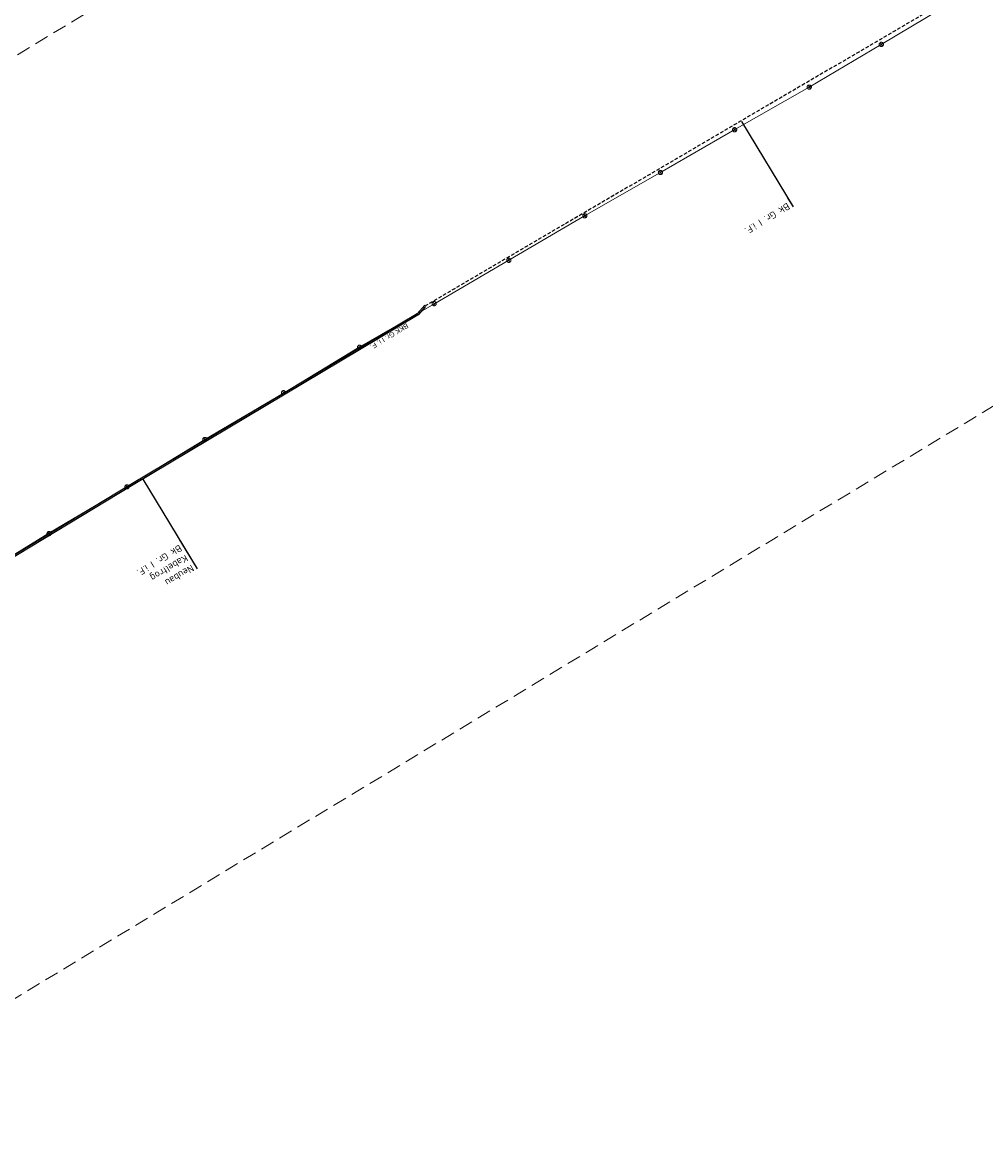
# Model space of a CAD drawing. Header units: metres. Extents: x 3425266 to 3446567, y 5432533 to 5452217.
# Tile 8 of 82: x 3431095 to 3431438, y 5435144 to 5435540. Entities that reach past the tile are written whole.
import ezdxf
from ezdxf import colors
from ezdxf.entities.mleader import LeaderData, LeaderLine
from ezdxf.math import Vec2, Vec3

# ---------------------------------------------------------------- set-up
doc = ezdxf.new("R2010")
doc.units = ezdxf.units.M
doc.header["$MEASUREMENT"] = 0
doc.linetypes.add('DASHED', pattern=[0.75, 0.5, -0.25])
doc.linetypes.add('STRICHLINIEX2', pattern=[1.5, 1, -0.5])
doc.layers.add('B_KTB_Text', color=7, linetype='Continuous', lineweight=18, true_color=0x939393)
doc.layers.add('MC-AL-Blattschnitte_3433', color=30, linetype='STRICHLINIEX2', lineweight=18, plot=False)
for name, color, linetype, lineweight in [('MC-AL_Neubau_Planung-ESTW-Landau-Kabel_ausgeschaltet_TXT', 50, 'Continuous', 25), ('MC_P_Beschriftung_Kabeltrog_TXT', 10, 'Continuous', 25), ('N_KTB', 10, 'Continuous', 25), ('R_KTB', 40, 'Continuous', 18)]:
    doc.layers.add(name, color=color, linetype=linetype, lineweight=lineweight)
doc.layers.add('MC-AL_Verlauf_KTB_Bestandstrog_LIN', color=80, linetype='Continuous')
doc.styles.add('Isocpeur', font='isocpeur.ttf')
doc.styles.add('K_ISOCP', font='k_isocp.shx')

# ---------------------------------------------------------------- blocks, each defined once
blk = doc.blocks.new('_None')

msp = doc.modelspace()

# ---------------------------------------------------------------- linework, layer by layer
at = {"layer": 'MC-AL_Verlauf_KTB_Bestandstrog_LIN', "linetype": 'DASHED', "ltscale": 2.5, "flags": 128}
msp.add_lwpolyline([(3431624.748, 5435667.737), (3431461.419, 5435569.524), (3431238.247, 5435438.923)], dxfattribs=at)
at = {"layer": 'R_KTB'}
for p, q in [((3431401.356, 5435532.414), (3431400.074, 5435531.635)), ((3431400.326, 5435532.666), (3431401.105, 5435531.384)), ((3431375.676, 5435517.19), (3431374.394, 5435516.411)), ((3431374.646, 5435517.442), (3431375.425, 5435516.16)), ((3431349.087, 5435502.018), (3431347.805, 5435501.239)), ((3431348.057, 5435502.27), (3431348.836, 5435500.988)), ((3431322.666, 5435486.775), (3431321.384, 5435485.996)), ((3431321.636, 5435487.027), (3431322.415, 5435485.745)), ((3431295.731, 5435471.355), (3431294.449, 5435470.576)), ((3431294.701, 5435471.607), (3431295.48, 5435470.325)), ((3431268.674, 5435455.508), (3431267.392, 5435454.729)), ((3431267.644, 5435455.76), (3431268.423, 5435454.478)), ((3431242.088, 5435440.098), (3431240.806, 5435439.319)), ((3431241.058, 5435440.35), (3431241.837, 5435439.068)), ((3431215.463, 5435424.566), (3431214.181, 5435423.787)), ((3431214.433, 5435424.818), (3431215.212, 5435423.536)), ((3431188.421, 5435408.367), (3431187.139, 5435407.588)), ((3431187.391, 5435408.619), (3431188.17, 5435407.337)), ((3431160.376, 5435391.709), (3431159.094, 5435390.93)), ((3431159.346, 5435391.961), (3431160.125, 5435390.679)), ((3431104.898, 5435358.188), (3431103.616, 5435357.409)), ((3431103.868, 5435358.44), (3431104.647, 5435357.158))]:
    msp.add_line(p, q, dxfattribs=at)
for points in [[(3431400.074, 5435531.635), (3431400.119, 5435531.57), (3431400.169, 5435531.511), (3431400.226, 5435531.456), (3431400.288, 5435531.408), (3431400.355, 5435531.367), (3431400.426, 5435531.333), (3431400.5, 5435531.307), (3431400.576, 5435531.288), (3431400.654, 5435531.277), (3431400.732, 5435531.275), (3431400.811, 5435531.281), (3431400.888, 5435531.295), (3431400.963, 5435531.317), (3431401.036, 5435531.347), (3431401.105, 5435531.384), (3431401.17, 5435531.428), (3431401.23, 5435531.479), (3431401.284, 5435531.535), (3431401.332, 5435531.598), (3431401.373, 5435531.664), (3431401.407, 5435531.735), (3431401.434, 5435531.809), (3431401.452, 5435531.885), (3431401.463, 5435531.963), (3431401.465, 5435532.042), (3431401.459, 5435532.12), (3431401.445, 5435532.197), (3431401.423, 5435532.272), (3431401.394, 5435532.345), (3431401.356, 5435532.414), (3431401.312, 5435532.479), (3431401.261, 5435532.539), (3431401.205, 5435532.593), (3431401.143, 5435532.641), (3431401.076, 5435532.683), (3431401.005, 5435532.716), (3431400.931, 5435532.743), (3431400.855, 5435532.762), (3431400.777, 5435532.772), (3431400.699, 5435532.775), (3431400.62, 5435532.769), (3431400.543, 5435532.755), (3431400.468, 5435532.733), (3431400.395, 5435532.703), (3431400.326, 5435532.666), (3431400.261, 5435532.621), (3431400.201, 5435532.571), (3431400.147, 5435532.514), (3431400.099, 5435532.452), (3431400.058, 5435532.385), (3431400.024, 5435532.314), (3431399.997, 5435532.24), (3431399.979, 5435532.164), (3431399.968, 5435532.086), (3431399.966, 5435532.008), (3431399.972, 5435531.93), (3431399.986, 5435531.852), (3431400.008, 5435531.777), (3431400.037, 5435531.705), (3431400.074, 5435531.635)], [(3431374.394, 5435516.411), (3431374.439, 5435516.346), (3431374.489, 5435516.287), (3431374.546, 5435516.232), (3431374.608, 5435516.184), (3431374.675, 5435516.143), (3431374.746, 5435516.109), (3431374.82, 5435516.083), (3431374.896, 5435516.064), (3431374.974, 5435516.053), (3431375.052, 5435516.051), (3431375.131, 5435516.057), (3431375.208, 5435516.071), (3431375.283, 5435516.093), (3431375.356, 5435516.123), (3431375.425, 5435516.16), (3431375.49, 5435516.204), (3431375.55, 5435516.255), (3431375.604, 5435516.311), (3431375.652, 5435516.374), (3431375.693, 5435516.44), (3431375.727, 5435516.511), (3431375.754, 5435516.585), (3431375.772, 5435516.661), (3431375.783, 5435516.739), (3431375.785, 5435516.818), (3431375.779, 5435516.896), (3431375.765, 5435516.973), (3431375.743, 5435517.048), (3431375.714, 5435517.121), (3431375.676, 5435517.19), (3431375.632, 5435517.255), (3431375.581, 5435517.315), (3431375.525, 5435517.369), (3431375.463, 5435517.417), (3431375.396, 5435517.459), (3431375.325, 5435517.492), (3431375.251, 5435517.519), (3431375.175, 5435517.538), (3431375.097, 5435517.548), (3431375.019, 5435517.551), (3431374.94, 5435517.545), (3431374.863, 5435517.531), (3431374.788, 5435517.509), (3431374.715, 5435517.479), (3431374.646, 5435517.442), (3431374.581, 5435517.397), (3431374.521, 5435517.347), (3431374.467, 5435517.29), (3431374.419, 5435517.228), (3431374.378, 5435517.161), (3431374.344, 5435517.09), (3431374.317, 5435517.016), (3431374.299, 5435516.94), (3431374.288, 5435516.862), (3431374.286, 5435516.784), (3431374.292, 5435516.706), (3431374.306, 5435516.628), (3431374.328, 5435516.553), (3431374.357, 5435516.481), (3431374.394, 5435516.411)], [(3431347.805, 5435501.239), (3431347.85, 5435501.174), (3431347.9, 5435501.115), (3431347.957, 5435501.06), (3431348.019, 5435501.012), (3431348.086, 5435500.971), (3431348.157, 5435500.937), (3431348.231, 5435500.911), (3431348.307, 5435500.892), (3431348.385, 5435500.881), (3431348.463, 5435500.879), (3431348.542, 5435500.885), (3431348.619, 5435500.899), (3431348.694, 5435500.921), (3431348.767, 5435500.951), (3431348.836, 5435500.988), (3431348.901, 5435501.032), (3431348.961, 5435501.083), (3431349.015, 5435501.139), (3431349.063, 5435501.202), (3431349.104, 5435501.268), (3431349.138, 5435501.339), (3431349.165, 5435501.413), (3431349.183, 5435501.489), (3431349.194, 5435501.567), (3431349.196, 5435501.646), (3431349.19, 5435501.724), (3431349.176, 5435501.801), (3431349.154, 5435501.876), (3431349.125, 5435501.949), (3431349.087, 5435502.018), (3431349.043, 5435502.083), (3431348.992, 5435502.143), (3431348.936, 5435502.197), (3431348.874, 5435502.245), (3431348.807, 5435502.287), (3431348.736, 5435502.32), (3431348.662, 5435502.347), (3431348.586, 5435502.366), (3431348.508, 5435502.376), (3431348.43, 5435502.379), (3431348.351, 5435502.373), (3431348.274, 5435502.359), (3431348.199, 5435502.337), (3431348.126, 5435502.307), (3431348.057, 5435502.27), (3431347.992, 5435502.225), (3431347.932, 5435502.175), (3431347.878, 5435502.118), (3431347.83, 5435502.056), (3431347.789, 5435501.989), (3431347.755, 5435501.918), (3431347.728, 5435501.844), (3431347.71, 5435501.768), (3431347.699, 5435501.69), (3431347.697, 5435501.612), (3431347.703, 5435501.534), (3431347.717, 5435501.456), (3431347.739, 5435501.381), (3431347.768, 5435501.309), (3431347.805, 5435501.239)], [(3431321.384, 5435485.996), (3431321.429, 5435485.931), (3431321.479, 5435485.872), (3431321.536, 5435485.817), (3431321.598, 5435485.769), (3431321.665, 5435485.728), (3431321.736, 5435485.694), (3431321.81, 5435485.668), (3431321.886, 5435485.649), (3431321.964, 5435485.638), (3431322.042, 5435485.636), (3431322.121, 5435485.642), (3431322.198, 5435485.656), (3431322.273, 5435485.678), (3431322.346, 5435485.708), (3431322.415, 5435485.745), (3431322.48, 5435485.789), (3431322.54, 5435485.84), (3431322.594, 5435485.896), (3431322.642, 5435485.959), (3431322.683, 5435486.025), (3431322.717, 5435486.096), (3431322.744, 5435486.17), (3431322.762, 5435486.246), (3431322.773, 5435486.324), (3431322.775, 5435486.403), (3431322.769, 5435486.481), (3431322.755, 5435486.558), (3431322.733, 5435486.633), (3431322.704, 5435486.706), (3431322.666, 5435486.775), (3431322.622, 5435486.84), (3431322.571, 5435486.9), (3431322.515, 5435486.954), (3431322.453, 5435487.002), (3431322.386, 5435487.044), (3431322.315, 5435487.077), (3431322.241, 5435487.104), (3431322.165, 5435487.123), (3431322.087, 5435487.133), (3431322.009, 5435487.136), (3431321.93, 5435487.13), (3431321.853, 5435487.116), (3431321.778, 5435487.094), (3431321.705, 5435487.064), (3431321.636, 5435487.027), (3431321.571, 5435486.982), (3431321.511, 5435486.932), (3431321.457, 5435486.875), (3431321.409, 5435486.813), (3431321.368, 5435486.746), (3431321.334, 5435486.675), (3431321.307, 5435486.601), (3431321.289, 5435486.525), (3431321.278, 5435486.447), (3431321.276, 5435486.369), (3431321.282, 5435486.291), (3431321.296, 5435486.213), (3431321.318, 5435486.138), (3431321.347, 5435486.066), (3431321.384, 5435485.996)], [(3431294.449, 5435470.576), (3431294.494, 5435470.511), (3431294.544, 5435470.452), (3431294.601, 5435470.397), (3431294.663, 5435470.349), (3431294.73, 5435470.308), (3431294.801, 5435470.274), (3431294.875, 5435470.248), (3431294.951, 5435470.229), (3431295.029, 5435470.218), (3431295.107, 5435470.216), (3431295.186, 5435470.222), (3431295.263, 5435470.236), (3431295.338, 5435470.258), (3431295.411, 5435470.288), (3431295.48, 5435470.325), (3431295.545, 5435470.369), (3431295.605, 5435470.42), (3431295.659, 5435470.476), (3431295.707, 5435470.539), (3431295.748, 5435470.605), (3431295.782, 5435470.676), (3431295.809, 5435470.75), (3431295.827, 5435470.826), (3431295.838, 5435470.904), (3431295.84, 5435470.983), (3431295.834, 5435471.061), (3431295.82, 5435471.138), (3431295.798, 5435471.213), (3431295.769, 5435471.286), (3431295.731, 5435471.355), (3431295.687, 5435471.42), (3431295.636, 5435471.48), (3431295.58, 5435471.534), (3431295.518, 5435471.582), (3431295.451, 5435471.624), (3431295.38, 5435471.657), (3431295.306, 5435471.684), (3431295.23, 5435471.703), (3431295.152, 5435471.713), (3431295.074, 5435471.716), (3431294.995, 5435471.71), (3431294.918, 5435471.696), (3431294.843, 5435471.674), (3431294.77, 5435471.644), (3431294.701, 5435471.607), (3431294.636, 5435471.562), (3431294.576, 5435471.512), (3431294.522, 5435471.455), (3431294.474, 5435471.393), (3431294.433, 5435471.326), (3431294.399, 5435471.255), (3431294.372, 5435471.181), (3431294.354, 5435471.105), (3431294.343, 5435471.027), (3431294.341, 5435470.949), (3431294.347, 5435470.871), (3431294.361, 5435470.793), (3431294.383, 5435470.718), (3431294.412, 5435470.646), (3431294.449, 5435470.576)], [(3431267.392, 5435454.729), (3431267.437, 5435454.664), (3431267.487, 5435454.605), (3431267.544, 5435454.55), (3431267.606, 5435454.502), (3431267.673, 5435454.461), (3431267.744, 5435454.427), (3431267.818, 5435454.401), (3431267.894, 5435454.382), (3431267.972, 5435454.371), (3431268.05, 5435454.369), (3431268.129, 5435454.375), (3431268.206, 5435454.389), (3431268.281, 5435454.411), (3431268.354, 5435454.441), (3431268.423, 5435454.478), (3431268.488, 5435454.522), (3431268.548, 5435454.573), (3431268.602, 5435454.629), (3431268.65, 5435454.692), (3431268.691, 5435454.758), (3431268.725, 5435454.829), (3431268.752, 5435454.903), (3431268.77, 5435454.979), (3431268.781, 5435455.057), (3431268.783, 5435455.136), (3431268.777, 5435455.214), (3431268.763, 5435455.291), (3431268.741, 5435455.366), (3431268.712, 5435455.439), (3431268.674, 5435455.508), (3431268.63, 5435455.573), (3431268.579, 5435455.633), (3431268.523, 5435455.687), (3431268.461, 5435455.735), (3431268.394, 5435455.777), (3431268.323, 5435455.81), (3431268.249, 5435455.837), (3431268.173, 5435455.856), (3431268.095, 5435455.866), (3431268.017, 5435455.869), (3431267.938, 5435455.863), (3431267.861, 5435455.849), (3431267.786, 5435455.827), (3431267.713, 5435455.797), (3431267.644, 5435455.76), (3431267.579, 5435455.715), (3431267.519, 5435455.665), (3431267.465, 5435455.608), (3431267.417, 5435455.546), (3431267.376, 5435455.479), (3431267.342, 5435455.408), (3431267.315, 5435455.334), (3431267.297, 5435455.258), (3431267.286, 5435455.18), (3431267.284, 5435455.102), (3431267.29, 5435455.024), (3431267.304, 5435454.946), (3431267.326, 5435454.871), (3431267.355, 5435454.799), (3431267.392, 5435454.729)], [(3431240.806, 5435439.319), (3431240.851, 5435439.254), (3431240.901, 5435439.195), (3431240.958, 5435439.14), (3431241.02, 5435439.092), (3431241.087, 5435439.051), (3431241.158, 5435439.017), (3431241.232, 5435438.991), (3431241.308, 5435438.972), (3431241.386, 5435438.961), (3431241.464, 5435438.959), (3431241.543, 5435438.965), (3431241.62, 5435438.979), (3431241.695, 5435439.001), (3431241.768, 5435439.031), (3431241.837, 5435439.068), (3431241.902, 5435439.112), (3431241.962, 5435439.163), (3431242.016, 5435439.219), (3431242.064, 5435439.282), (3431242.105, 5435439.348), (3431242.139, 5435439.419), (3431242.166, 5435439.493), (3431242.184, 5435439.569), (3431242.195, 5435439.647), (3431242.197, 5435439.726), (3431242.191, 5435439.804), (3431242.177, 5435439.881), (3431242.155, 5435439.956), (3431242.126, 5435440.029), (3431242.088, 5435440.098), (3431242.044, 5435440.163), (3431241.993, 5435440.223), (3431241.937, 5435440.277), (3431241.875, 5435440.325), (3431241.808, 5435440.367), (3431241.737, 5435440.4), (3431241.663, 5435440.427), (3431241.587, 5435440.446), (3431241.509, 5435440.456), (3431241.431, 5435440.459), (3431241.352, 5435440.453), (3431241.275, 5435440.439), (3431241.2, 5435440.417), (3431241.127, 5435440.387), (3431241.058, 5435440.35), (3431240.993, 5435440.305), (3431240.933, 5435440.255), (3431240.879, 5435440.198), (3431240.831, 5435440.136), (3431240.79, 5435440.069), (3431240.756, 5435439.998), (3431240.729, 5435439.924), (3431240.711, 5435439.848), (3431240.7, 5435439.77), (3431240.698, 5435439.692), (3431240.704, 5435439.614), (3431240.718, 5435439.536), (3431240.74, 5435439.461), (3431240.769, 5435439.389), (3431240.806, 5435439.319)], [(3431214.181, 5435423.787), (3431214.226, 5435423.722), (3431214.276, 5435423.663), (3431214.333, 5435423.608), (3431214.395, 5435423.56), (3431214.462, 5435423.519), (3431214.533, 5435423.485), (3431214.607, 5435423.459), (3431214.683, 5435423.44), (3431214.761, 5435423.429), (3431214.839, 5435423.427), (3431214.918, 5435423.433), (3431214.995, 5435423.447), (3431215.07, 5435423.469), (3431215.143, 5435423.499), (3431215.212, 5435423.536), (3431215.277, 5435423.58), (3431215.337, 5435423.631), (3431215.391, 5435423.687), (3431215.439, 5435423.75), (3431215.48, 5435423.816), (3431215.514, 5435423.887), (3431215.541, 5435423.961), (3431215.559, 5435424.037), (3431215.57, 5435424.115), (3431215.572, 5435424.194), (3431215.566, 5435424.272), (3431215.552, 5435424.349), (3431215.53, 5435424.424), (3431215.501, 5435424.497), (3431215.463, 5435424.566), (3431215.419, 5435424.631), (3431215.368, 5435424.691), (3431215.312, 5435424.745), (3431215.25, 5435424.793), (3431215.183, 5435424.835), (3431215.112, 5435424.868), (3431215.038, 5435424.895), (3431214.962, 5435424.914), (3431214.884, 5435424.924), (3431214.806, 5435424.927), (3431214.727, 5435424.921), (3431214.65, 5435424.907), (3431214.575, 5435424.885), (3431214.502, 5435424.855), (3431214.433, 5435424.818), (3431214.368, 5435424.773), (3431214.308, 5435424.723), (3431214.254, 5435424.666), (3431214.206, 5435424.604), (3431214.165, 5435424.537), (3431214.131, 5435424.466), (3431214.104, 5435424.392), (3431214.086, 5435424.316), (3431214.075, 5435424.238), (3431214.073, 5435424.16), (3431214.079, 5435424.082), (3431214.093, 5435424.004), (3431214.115, 5435423.929), (3431214.144, 5435423.857), (3431214.181, 5435423.787)], [(3431187.139, 5435407.588), (3431187.184, 5435407.523), (3431187.234, 5435407.464), (3431187.291, 5435407.409), (3431187.353, 5435407.361), (3431187.42, 5435407.32), (3431187.491, 5435407.286), (3431187.565, 5435407.26), (3431187.641, 5435407.241), (3431187.719, 5435407.23), (3431187.797, 5435407.228), (3431187.876, 5435407.234), (3431187.953, 5435407.248), (3431188.028, 5435407.27), (3431188.101, 5435407.3), (3431188.17, 5435407.337), (3431188.235, 5435407.381), (3431188.295, 5435407.432), (3431188.349, 5435407.488), (3431188.397, 5435407.551), (3431188.438, 5435407.617), (3431188.472, 5435407.688), (3431188.499, 5435407.762), (3431188.517, 5435407.838), (3431188.528, 5435407.916), (3431188.53, 5435407.995), (3431188.524, 5435408.073), (3431188.51, 5435408.15), (3431188.488, 5435408.225), (3431188.459, 5435408.298), (3431188.421, 5435408.367), (3431188.377, 5435408.432), (3431188.326, 5435408.492), (3431188.27, 5435408.546), (3431188.208, 5435408.594), (3431188.141, 5435408.636), (3431188.07, 5435408.669), (3431187.996, 5435408.696), (3431187.92, 5435408.715), (3431187.842, 5435408.725), (3431187.764, 5435408.728), (3431187.685, 5435408.722), (3431187.608, 5435408.708), (3431187.533, 5435408.686), (3431187.46, 5435408.656), (3431187.391, 5435408.619), (3431187.326, 5435408.574), (3431187.266, 5435408.524), (3431187.212, 5435408.467), (3431187.164, 5435408.405), (3431187.123, 5435408.338), (3431187.089, 5435408.267), (3431187.062, 5435408.193), (3431187.044, 5435408.117), (3431187.033, 5435408.039), (3431187.031, 5435407.961), (3431187.037, 5435407.883), (3431187.051, 5435407.805), (3431187.073, 5435407.73), (3431187.102, 5435407.658), (3431187.139, 5435407.588)], [(3431159.094, 5435390.93), (3431159.139, 5435390.865), (3431159.189, 5435390.806), (3431159.246, 5435390.751), (3431159.308, 5435390.703), (3431159.375, 5435390.662), (3431159.446, 5435390.628), (3431159.52, 5435390.602), (3431159.596, 5435390.583), (3431159.674, 5435390.572), (3431159.752, 5435390.57), (3431159.831, 5435390.576), (3431159.908, 5435390.59), (3431159.983, 5435390.612), (3431160.056, 5435390.642), (3431160.125, 5435390.679), (3431160.19, 5435390.723), (3431160.25, 5435390.774), (3431160.304, 5435390.83), (3431160.352, 5435390.893), (3431160.393, 5435390.959), (3431160.427, 5435391.03), (3431160.454, 5435391.104), (3431160.472, 5435391.18), (3431160.483, 5435391.258), (3431160.485, 5435391.337), (3431160.479, 5435391.415), (3431160.465, 5435391.492), (3431160.443, 5435391.567), (3431160.414, 5435391.64), (3431160.376, 5435391.709), (3431160.332, 5435391.774), (3431160.281, 5435391.834), (3431160.225, 5435391.888), (3431160.163, 5435391.936), (3431160.096, 5435391.978), (3431160.025, 5435392.011), (3431159.951, 5435392.038), (3431159.875, 5435392.057), (3431159.797, 5435392.067), (3431159.719, 5435392.07), (3431159.64, 5435392.064), (3431159.563, 5435392.05), (3431159.488, 5435392.028), (3431159.415, 5435391.998), (3431159.346, 5435391.961), (3431159.281, 5435391.916), (3431159.221, 5435391.866), (3431159.167, 5435391.809), (3431159.119, 5435391.747), (3431159.078, 5435391.68), (3431159.044, 5435391.609), (3431159.017, 5435391.535), (3431158.999, 5435391.459), (3431158.988, 5435391.381), (3431158.986, 5435391.303), (3431158.992, 5435391.225), (3431159.006, 5435391.147), (3431159.028, 5435391.072), (3431159.057, 5435391), (3431159.094, 5435390.93)], [(3431103.616, 5435357.409), (3431103.661, 5435357.344), (3431103.711, 5435357.285), (3431103.768, 5435357.23), (3431103.83, 5435357.182), (3431103.897, 5435357.141), (3431103.968, 5435357.107), (3431104.042, 5435357.081), (3431104.118, 5435357.062), (3431104.196, 5435357.051), (3431104.274, 5435357.049), (3431104.353, 5435357.055), (3431104.43, 5435357.069), (3431104.505, 5435357.091), (3431104.578, 5435357.121), (3431104.647, 5435357.158), (3431104.712, 5435357.202), (3431104.772, 5435357.253), (3431104.826, 5435357.309), (3431104.874, 5435357.372), (3431104.915, 5435357.438), (3431104.949, 5435357.509), (3431104.976, 5435357.583), (3431104.994, 5435357.659), (3431105.005, 5435357.737), (3431105.007, 5435357.816), (3431105.001, 5435357.894), (3431104.987, 5435357.971), (3431104.965, 5435358.046), (3431104.936, 5435358.119), (3431104.898, 5435358.188), (3431104.854, 5435358.253), (3431104.803, 5435358.313), (3431104.747, 5435358.367), (3431104.685, 5435358.415), (3431104.618, 5435358.457), (3431104.547, 5435358.49), (3431104.473, 5435358.517), (3431104.397, 5435358.536), (3431104.319, 5435358.546), (3431104.241, 5435358.549), (3431104.162, 5435358.543), (3431104.085, 5435358.529), (3431104.01, 5435358.507), (3431103.937, 5435358.477), (3431103.868, 5435358.44), (3431103.803, 5435358.395), (3431103.743, 5435358.345), (3431103.689, 5435358.288), (3431103.641, 5435358.226), (3431103.6, 5435358.159), (3431103.566, 5435358.088), (3431103.539, 5435358.014), (3431103.521, 5435357.938), (3431103.51, 5435357.86), (3431103.508, 5435357.782), (3431103.514, 5435357.704), (3431103.528, 5435357.626), (3431103.55, 5435357.551), (3431103.579, 5435357.479), (3431103.616, 5435357.409)]]:
    msp.add_lwpolyline(points, dxfattribs=at)

# ---------------------------------------------------------------- texts
at = {"layer": 'MC_P_Beschriftung_Kabeltrog_TXT', "insert": (3431232.465, 5435431.29), "char_height": 1.8, "attachment_point": 1, "rotation": 211.32947, "style": 'K_ISOCP'}
msp.add_mtext_dynamic_manual_height_columns('BKK Gr. I i. F.', width=17.65098, gutter_width=12.5, heights=[0], dxfattribs=at)

# ---------------------------------------------------------------- leaders
at = {"layer": 'MC-AL_Neubau_Planung-ESTW-Landau-Kabel_ausgeschaltet_TXT'}
ml = msp.add_multileader_mtext('Standard', dxfattribs=at)
ml.set_content('Neubau\\PKabeltrog\\PBk Gr. I i.F.', color=256, style='Isocpeur')
ml.set_leader_properties()
ml.set_arrow_properties(name='NONE')
ml.build(insert=Vec2(0, 0))
ml.multileader.update_dxf_attribs({"has_text_frame": 1, "text_left_attachment_type": 0, "text_right_attachment_type": 0, "dogleg_length": 0, "arrow_head_size": 0.18})
ctx = ml.context
ctx.base_point, ctx.char_height, ctx.arrow_head_size, ctx.landing_gap_size, ctx.plane_origin, ctx.plane_x_axis, ctx.plane_y_axis = Vec3(3431157.049, 5435345.247), 2.5, 0.18, 1, Vec3(3431226.091, 5435177.306), Vec3(-0.8554493, -0.5178866), Vec3(0.5178866, -0.8554493)
ctx.left_attachment, ctx.right_attachment = 0, 0
notes = []
notes.append((ctx, [(0, (1, 1, 0), (3431157.049, 5435345.247), (-0.215843, -0.9764281), 0, [(0, [(3431137.678, 5435377.243)], 0, [])])]))
ctx.mtext.insert, ctx.mtext.text_direction, ctx.mtext.rotation, ctx.mtext.flow_direction = Vec3(3431156.193, 5435344.729), Vec3(-0.8554493, -0.5178866), 3.6859712, 5
ctx.mtext.has_bg_fill, ctx.mtext.bg_color, ctx.mtext.bg_scale_factor, ctx.mtext.bg_transparency, ctx.mtext.use_window_bg_color = 1, -1027028792, 1.5, 0, 1
for ctx, leaders in notes:
    for number, flags, end, landing, length, lines in leaders:
        leader = LeaderData()
        leader.index, (leader.has_last_leader_line, leader.has_dogleg_vector, leader.attachment_direction) = number, flags
        leader.last_leader_point, leader.dogleg_vector, leader.dogleg_length = Vec3(end), Vec3(landing), length
        for number, points, colour, breaks in lines:
            line = LeaderLine()
            line.index, line.vertices, line.color, line.breaks = number, Vec3.list(points), colors.encode_raw_color(colour), breaks
            leader.lines.append(line)
        ctx.leaders.append(leader)

# ---------------------------------------------------------------- next in the draw order: linework, layer by layer
at = {"layer": 'N_KTB', "flags": 128}
for points in [[(3431238.121, 5435439.138), (3431235.403, 5435436.056), (3431133.399, 5435375.275), (3430952.231, 5435265.723), (3430943.161, 5435261.406), (3430751.378, 5435145.435), (3430748.365, 5435144.504)], [(3431238.378, 5435438.709), (3431235.726, 5435435.666), (3431133.656, 5435374.846), (3430952.469, 5435265.282), (3430943.398, 5435260.966), (3430751.597, 5435144.983), (3430748.653, 5435144.068)]]:
    msp.add_lwpolyline(points, dxfattribs=at)
at = {"layer": 'R_KTB'}
for p, q in [((3431132.626, 5435374.826), (3431131.344, 5435374.047)), ((3431131.596, 5435375.078), (3431132.375, 5435373.796))]:
    msp.add_line(p, q, dxfattribs=at)
at = {"layer": 'R_KTB', "flags": 128}
msp.add_lwpolyline([(3431076.691, 5435341.105), (3431104.176, 5435357.949), (3431132.021, 5435374.479), (3431159.741, 5435391.28), (3431187.719, 5435407.864), (3431214.745, 5435424.135), (3431241.288, 5435439.452), (3431267.988, 5435455.203), (3431294.975, 5435470.938), (3431321.838, 5435486.293), (3431348.514, 5435501.726), (3431375.006, 5435516.794), (3431400.704, 5435531.979), (3431426.782, 5435547.486)], dxfattribs=at)
at = {"layer": 'R_KTB'}
msp.add_lwpolyline([(3431131.344, 5435374.047), (3431131.389, 5435373.982), (3431131.439, 5435373.923), (3431131.496, 5435373.868), (3431131.558, 5435373.82), (3431131.625, 5435373.779), (3431131.696, 5435373.745), (3431131.77, 5435373.719), (3431131.846, 5435373.7), (3431131.924, 5435373.689), (3431132.002, 5435373.687), (3431132.081, 5435373.693), (3431132.158, 5435373.707), (3431132.233, 5435373.729), (3431132.306, 5435373.759), (3431132.375, 5435373.796), (3431132.44, 5435373.84), (3431132.5, 5435373.891), (3431132.554, 5435373.947), (3431132.602, 5435374.01), (3431132.643, 5435374.076), (3431132.677, 5435374.147), (3431132.704, 5435374.221), (3431132.722, 5435374.297), (3431132.733, 5435374.375), (3431132.735, 5435374.454), (3431132.729, 5435374.532), (3431132.715, 5435374.609), (3431132.693, 5435374.684), (3431132.664, 5435374.757), (3431132.626, 5435374.826), (3431132.582, 5435374.891), (3431132.531, 5435374.951), (3431132.475, 5435375.005), (3431132.413, 5435375.053), (3431132.346, 5435375.095), (3431132.275, 5435375.128), (3431132.201, 5435375.155), (3431132.125, 5435375.174), (3431132.047, 5435375.184), (3431131.969, 5435375.187), (3431131.89, 5435375.181), (3431131.813, 5435375.167), (3431131.738, 5435375.145), (3431131.665, 5435375.115), (3431131.596, 5435375.078), (3431131.531, 5435375.033), (3431131.471, 5435374.983), (3431131.417, 5435374.926), (3431131.369, 5435374.864), (3431131.328, 5435374.797), (3431131.294, 5435374.726), (3431131.267, 5435374.652), (3431131.249, 5435374.576), (3431131.238, 5435374.498), (3431131.236, 5435374.42), (3431131.242, 5435374.342), (3431131.256, 5435374.264), (3431131.278, 5435374.189), (3431131.307, 5435374.117), (3431131.344, 5435374.047)], dxfattribs=at)

# ---------------------------------------------------------------- next in the draw order: leaders
at = {"layer": 'B_KTB_Text'}
ml = msp.add_multileader_mtext('Standard', dxfattribs=at)
ml.set_content('Bk Gr. I i.F.', color=256, style='Isocpeur')
ml.set_leader_properties()
ml.set_arrow_properties(name='NONE')
ml.build(insert=Vec2(0, 0))
ml.multileader.update_dxf_attribs({"has_text_frame": 1, "text_left_attachment_type": 0, "text_right_attachment_type": 0, "dogleg_length": 0, "arrow_head_size": 0.18})
ctx = ml.context
ctx.base_point, ctx.char_height, ctx.arrow_head_size, ctx.landing_gap_size, ctx.plane_origin, ctx.plane_x_axis, ctx.plane_y_axis = Vec3(3431369.284, 5435474.114), 2.5, 0.18, 1, Vec3(3431435.742, 5435459.012), Vec3(-0.8554493, -0.5178866), Vec3(0.5178866, -0.8554493)
ctx.left_attachment, ctx.right_attachment = 0, 0
notes = []
notes.append((ctx, [(0, (1, 1, 0), (3431369.284, 5435474.114), (-0.8554493, -0.5178866), 0, [(0, [(3431350.866, 5435504.538)], 0, [])])]))
ctx.mtext.insert, ctx.mtext.text_direction, ctx.mtext.rotation, ctx.mtext.flow_direction = Vec3(3431368.429, 5435473.596), Vec3(-0.8554493, -0.5178866), 3.6859712, 5
ctx.mtext.has_bg_fill, ctx.mtext.bg_color, ctx.mtext.bg_scale_factor, ctx.mtext.bg_transparency, ctx.mtext.use_window_bg_color = 1, -1027028792, 1.5, 0, 1
for ctx, leaders in notes:
    for number, flags, end, landing, length, lines in leaders:
        leader = LeaderData()
        leader.index, (leader.has_last_leader_line, leader.has_dogleg_vector, leader.attachment_direction) = number, flags
        leader.last_leader_point, leader.dogleg_vector, leader.dogleg_length = Vec3(end), Vec3(landing), length
        for number, points, colour, breaks in lines:
            line = LeaderLine()
            line.index, line.vertices, line.color, line.breaks = number, Vec3.list(points), colors.encode_raw_color(colour), breaks
            leader.lines.append(line)
        ctx.leaders.append(leader)

# ---------------------------------------------------------------- next in the draw order: linework, layer by layer
at = {"layer": 'MC-AL-Blattschnitte_3433', "ltscale": 5}
msp.add_lwpolyline([(3431857.91, 5435655.88), (3431068.432, 5435177.933), (3430919.799, 5435423.447), (3431709.276, 5435901.394)], close=True, dxfattribs=at)

doc.saveas('drawing.dxf')
